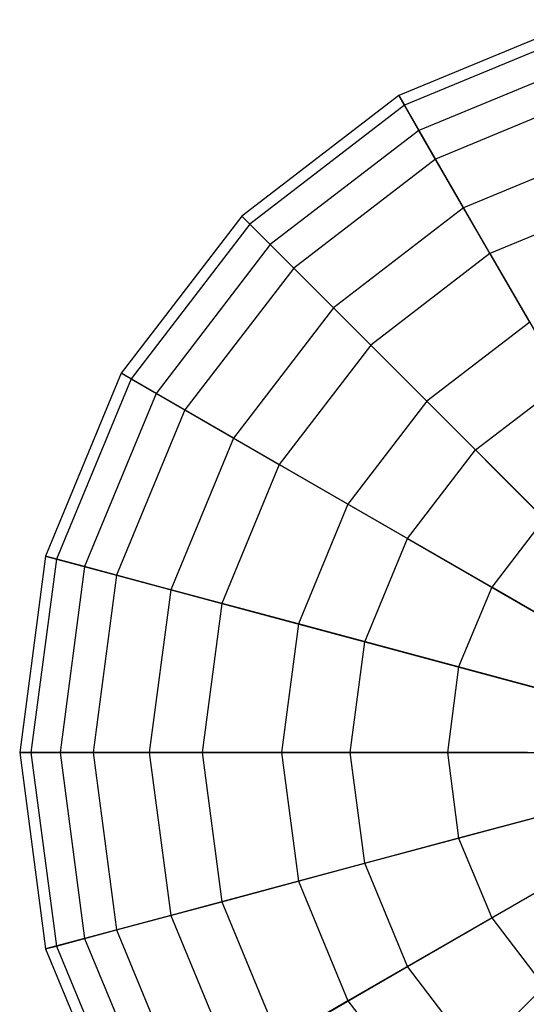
# Model space of a CAD drawing. Extents: x -38.6 to 39.4, y -37.8 to 40.2.
# Tile 21 of 49: x -17 to -14.8, y 22.9 to 27.1. Entities that reach past the tile are written whole.
import ezdxf

# ---------------------------------------------------------------- set-up
doc = ezdxf.new("R2010")
doc.units = 0
doc.header["$LTSCALE"] = 2.54
doc.layers.get('0').update_dxf_attribs({"color": 13, "linetype": 'CONTINUOUS'})

# ---------------------------------------------------------------- blocks, each defined once
blk = doc.blocks.new('GRUPUJ_1')
at = {"color": 0}
for p, q in [((23.9955, 64.9591, 12.8374), (23.2063, 64.6322, 12.8374)), ((23.9955, 64.9591, 12.8374), (23.2063, 64.6322, 12.8374)), ((24.0081, 64.9119, 11.9823), (23.2307, 64.5899, 11.9823)), ((24.0081, 64.9119, 11.9823), (23.2307, 64.5899, 11.9823)), ((24.0406, 64.7908, 13.676), (23.2934, 64.4813, 13.676)), ((24.0406, 64.7908, 13.676), (23.2934, 64.4813, 13.676)), ((23.2063, 64.6322, 12.8374), (22.5287, 64.1122, 12.8374)), ((23.2063, 64.6322, 12.8374), (22.5287, 64.1122, 12.8374)), ((23.2934, 64.4813, 13.676), (23.2063, 64.6322, 12.8374)), ((23.2934, 64.4813, 13.676), (23.2063, 64.6322, 12.8374)), ((23.2063, 64.6322, 12.8374), (23.2307, 64.5899, 11.9823)), ((23.2063, 64.6322, 12.8374), (23.2307, 64.5899, 11.9823)), ((24.0776, 64.6526, 11.1689), (23.365, 64.3574, 11.1689)), ((24.0776, 64.6526, 11.1689), (23.365, 64.3574, 11.1689)), ((23.2307, 64.5899, 11.9823), (22.5632, 64.0777, 11.9823)), ((23.2307, 64.5899, 11.9823), (22.5632, 64.0777, 11.9823)), ((23.2307, 64.5899, 11.9823), (23.365, 64.3574, 11.1689)), ((23.2307, 64.5899, 11.9823), (23.365, 64.3574, 11.1689)), ((23.2934, 64.4813, 13.676), (22.6518, 63.989, 13.676)), ((23.2934, 64.4813, 13.676), (22.6518, 63.989, 13.676)), ((23.4861, 64.1477, 14.441), (23.2934, 64.4813, 13.676)), ((23.4861, 64.1477, 14.441), (23.2934, 64.4813, 13.676)), ((24.1403, 64.4187, 14.441), (23.4861, 64.1477, 14.441)), ((24.1403, 64.4187, 14.441), (23.4861, 64.1477, 14.441)), ((23.365, 64.3574, 11.1689), (22.753, 63.8879, 11.1689)), ((23.365, 64.3574, 11.1689), (22.753, 63.8879, 11.1689)), ((23.365, 64.3574, 11.1689), (23.5999, 63.9506, 10.4527)), ((23.365, 64.3574, 11.1689), (23.5999, 63.9506, 10.4527)), ((24.1992, 64.1988, 10.4527), (23.5999, 63.9506, 10.4527)), ((24.1992, 64.1988, 10.4527), (23.5999, 63.9506, 10.4527)), ((23.4861, 64.1477, 14.441), (22.9243, 63.7166, 14.441)), ((23.4861, 64.1477, 14.441), (22.9243, 63.7166, 14.441)), ((23.7712, 63.6539, 15.0802), (23.4861, 64.1477, 14.441)), ((23.7712, 63.6539, 15.0802), (23.4861, 64.1477, 14.441)), ((22.5287, 64.1122, 12.8374), (22.0087, 63.4345, 12.8374)), ((22.5287, 64.1122, 12.8374), (22.0087, 63.4345, 12.8374)), ((22.5632, 64.0777, 11.9823), (22.0509, 63.4101, 11.9823)), ((22.5632, 64.0777, 11.9823), (22.0509, 63.4101, 11.9823)), ((22.6518, 63.989, 13.676), (22.5287, 64.1122, 12.8374)), ((22.6518, 63.989, 13.676), (22.5287, 64.1122, 12.8374)), ((22.5287, 64.1122, 12.8374), (22.5632, 64.0777, 11.9823)), ((22.5287, 64.1122, 12.8374), (22.5632, 64.0777, 11.9823)), ((22.5632, 64.0777, 11.9823), (22.753, 63.8879, 11.1689)), ((22.5632, 64.0777, 11.9823), (22.753, 63.8879, 11.1689)), ((22.6518, 63.989, 13.676), (22.1595, 63.3474, 13.676)), ((22.6518, 63.989, 13.676), (22.1595, 63.3474, 13.676)), ((22.9243, 63.7166, 14.441), (22.6518, 63.989, 13.676)), ((22.9243, 63.7166, 14.441), (22.6518, 63.989, 13.676)), ((23.5999, 63.9506, 10.4527), (23.0852, 63.5556, 10.4527)), ((23.5999, 63.9506, 10.4527), (23.0852, 63.5556, 10.4527)), ((23.5999, 63.9506, 10.4527), (23.9195, 63.397, 9.8826)), ((23.5999, 63.9506, 10.4527), (23.9195, 63.397, 9.8826)), ((22.753, 63.8879, 11.1689), (22.2834, 63.2759, 11.1689)), ((22.753, 63.8879, 11.1689), (22.2834, 63.2759, 11.1689)), ((22.753, 63.8879, 11.1689), (23.0852, 63.5556, 10.4527)), ((22.753, 63.8879, 11.1689), (23.0852, 63.5556, 10.4527)), ((22.9243, 63.7166, 14.441), (22.4932, 63.1548, 14.441)), ((22.9243, 63.7166, 14.441), (22.4932, 63.1548, 14.441)), ((23.3274, 63.3134, 15.0802), (22.9243, 63.7166, 14.441)), ((23.3274, 63.3134, 15.0802), (22.9243, 63.7166, 14.441)), ((23.7712, 63.6539, 15.0802), (23.3274, 63.3134, 15.0802)), ((23.7712, 63.6539, 15.0802), (23.3274, 63.3134, 15.0802)), ((23.0852, 63.5556, 10.4527), (22.6903, 63.041, 10.4527)), ((23.0852, 63.5556, 10.4527), (22.6903, 63.041, 10.4527)), ((23.0852, 63.5556, 10.4527), (23.5372, 63.1037, 9.8826)), ((23.0852, 63.5556, 10.4527), (23.5372, 63.1037, 9.8826)), ((22.0087, 63.4345, 12.8374), (21.6818, 62.6454, 12.8374)), ((22.0087, 63.4345, 12.8374), (21.6818, 62.6454, 12.8374)), ((22.0509, 63.4101, 11.9823), (21.7289, 62.6327, 11.9823)), ((22.0509, 63.4101, 11.9823), (21.7289, 62.6327, 11.9823)), ((22.0087, 63.4345, 12.8374), (22.0509, 63.4101, 11.9823)), ((22.1595, 63.3474, 13.676), (22.0087, 63.4345, 12.8374)), ((22.1595, 63.3474, 13.676), (22.0087, 63.4345, 12.8374)), ((22.0087, 63.4345, 12.8374), (22.0509, 63.4101, 11.9823)), ((22.0509, 63.4101, 11.9823), (22.2834, 63.2759, 11.1689)), ((22.0509, 63.4101, 11.9823), (22.2834, 63.2759, 11.1689)), ((23.5372, 63.1037, 9.8826), (23.9195, 63.397, 9.8826)), ((23.5372, 63.1037, 9.8826), (23.9195, 63.397, 9.8826)), ((22.1595, 63.3474, 13.676), (21.85, 62.6003, 13.676)), ((22.1595, 63.3474, 13.676), (21.85, 62.6003, 13.676)), ((22.4932, 63.1548, 14.441), (22.1595, 63.3474, 13.676)), ((22.4932, 63.1548, 14.441), (22.1595, 63.3474, 13.676)), ((23.3274, 63.3134, 15.0802), (22.987, 62.8697, 15.0802)), ((23.3274, 63.3134, 15.0802), (22.987, 62.8697, 15.0802)), ((23.8338, 62.807, 15.55), (23.3274, 63.3134, 15.0802)), ((23.8338, 62.807, 15.55), (23.3274, 63.3134, 15.0802)), ((22.2834, 63.2759, 11.1689), (21.9882, 62.5633, 11.1689)), ((22.2834, 63.2759, 11.1689), (21.9882, 62.5633, 11.1689)), ((22.2834, 63.2759, 11.1689), (22.6903, 63.041, 10.4527)), ((22.2834, 63.2759, 11.1689), (22.6903, 63.041, 10.4527)), ((22.4932, 63.1548, 14.441), (22.2222, 62.5006, 14.441)), ((22.4932, 63.1548, 14.441), (22.2222, 62.5006, 14.441)), ((22.987, 62.8697, 15.0802), (22.4932, 63.1548, 14.441)), ((22.987, 62.8697, 15.0802), (22.4932, 63.1548, 14.441)), ((23.2439, 62.7214, 9.8826), (23.5372, 63.1037, 9.8826)), ((23.2439, 62.7214, 9.8826), (23.5372, 63.1037, 9.8826)), ((23.5372, 63.1037, 9.8826), (24.0781, 62.5628, 9.4973)), ((23.5372, 63.1037, 9.8826), (24.0781, 62.5628, 9.4973)), ((22.6903, 63.041, 10.4527), (22.4421, 62.4416, 10.4527)), ((22.6903, 63.041, 10.4527), (22.4421, 62.4416, 10.4527)), ((22.6903, 63.041, 10.4527), (23.2439, 62.7214, 9.8826)), ((22.6903, 63.041, 10.4527), (23.2439, 62.7214, 9.8826)), ((22.987, 62.8697, 15.0802), (22.7729, 62.353, 15.0802)), ((22.987, 62.8697, 15.0802), (22.7729, 62.353, 15.0802)), ((23.6072, 62.5116, 15.55), (22.987, 62.8697, 15.0802)), ((23.6072, 62.5116, 15.55), (22.987, 62.8697, 15.0802)), ((23.8338, 62.807, 15.55), (23.6072, 62.5116, 15.55)), ((23.8338, 62.807, 15.55), (23.6072, 62.5116, 15.55)), ((23.0595, 62.2762, 9.8826), (23.2439, 62.7214, 9.8826)), ((23.0595, 62.2762, 9.8826), (23.2439, 62.7214, 9.8826)), ((23.2439, 62.7214, 9.8826), (23.9063, 62.3389, 9.4973)), ((23.2439, 62.7214, 9.8826), (23.9063, 62.3389, 9.4973)), ((21.6818, 62.6454, 12.8374), (21.5703, 61.7985, 12.8374)), ((21.6818, 62.6454, 12.8374), (21.5703, 61.7985, 12.8374)), ((21.6818, 62.6454, 12.8374), (21.7289, 62.6327, 11.9823)), ((21.85, 62.6003, 13.676), (21.6818, 62.6454, 12.8374)), ((21.85, 62.6003, 13.676), (21.6818, 62.6454, 12.8374)), ((21.6818, 62.6454, 12.8374), (21.7289, 62.6327, 11.9823)), ((21.7289, 62.6327, 11.9823), (21.6191, 61.7985, 11.9823)), ((21.7289, 62.6327, 11.9823), (21.6191, 61.7985, 11.9823)), ((21.7289, 62.6327, 11.9823), (21.9882, 62.5633, 11.1689)), ((21.7289, 62.6327, 11.9823), (21.9882, 62.5633, 11.1689)), ((21.85, 62.6003, 13.676), (21.7445, 61.7985, 13.676)), ((21.85, 62.6003, 13.676), (21.7445, 61.7985, 13.676)), ((22.2222, 62.5006, 14.441), (21.85, 62.6003, 13.676)), ((22.2222, 62.5006, 14.441), (21.85, 62.6003, 13.676)), ((21.9882, 62.5633, 11.1689), (21.8876, 61.7985, 11.1689)), ((21.9882, 62.5633, 11.1689), (21.8876, 61.7985, 11.1689)), ((21.9882, 62.5633, 11.1689), (22.4421, 62.4416, 10.4527)), ((21.9882, 62.5633, 11.1689), (22.4421, 62.4416, 10.4527)), ((23.6072, 62.5116, 15.55), (23.4647, 62.1676, 15.55)), ((23.6072, 62.5116, 15.55), (23.4647, 62.1676, 15.55)), ((24.3116, 62.1049, 15.8185), (23.6072, 62.5116, 15.55)), ((24.3116, 62.1049, 15.8185), (23.6072, 62.5116, 15.55)), ((22.2222, 62.5006, 14.441), (22.1298, 61.7985, 14.441)), ((22.2222, 62.5006, 14.441), (22.1298, 61.7985, 14.441)), ((22.7729, 62.353, 15.0802), (22.2222, 62.5006, 14.441)), ((22.7729, 62.353, 15.0802), (22.2222, 62.5006, 14.441)), ((22.4421, 62.4416, 10.4527), (22.3574, 61.7985, 10.4527)), ((22.4421, 62.4416, 10.4527), (22.3574, 61.7985, 10.4527)), ((22.4421, 62.4416, 10.4527), (23.0595, 62.2762, 9.8826)), ((22.4421, 62.4416, 10.4527), (23.0595, 62.2762, 9.8826)), ((22.7729, 62.353, 15.0802), (22.6999, 61.7985, 15.0802)), ((22.7729, 62.353, 15.0802), (22.6999, 61.7985, 15.0802)), ((23.4647, 62.1676, 15.55), (22.7729, 62.353, 15.0802)), ((23.4647, 62.1676, 15.55), (22.7729, 62.353, 15.0802)), ((22.9966, 61.7985, 9.8826), (23.0595, 62.2762, 9.8826)), ((22.9966, 61.7985, 9.8826), (23.0595, 62.2762, 9.8826)), ((23.0595, 62.2762, 9.8826), (23.7984, 62.0782, 9.4973)), ((23.0595, 62.2762, 9.8826), (23.7984, 62.0782, 9.4973)), ((23.4647, 62.1676, 15.55), (23.4161, 61.7985, 15.55)), ((23.4647, 62.1676, 15.55), (23.4161, 61.7985, 15.55)), ((24.2503, 61.9571, 15.8185), (23.4647, 62.1676, 15.55)), ((24.2503, 61.9571, 15.8185), (23.4647, 62.1676, 15.55)), ((21.5703, 61.7985, 12.8374), (21.7445, 61.7985, 13.676)), ((21.6191, 61.7985, 11.9823), (21.5703, 61.7985, 12.8374)), ((21.5703, 61.7985, 12.8374), (21.7445, 61.7985, 13.676)), ((21.5703, 61.7985, 12.8374), (21.6818, 60.9516, 12.8374)), ((21.6191, 61.7985, 11.9823), (21.5703, 61.7985, 12.8374)), ((21.5703, 61.7985, 12.8374), (21.6818, 60.9516, 12.8374)), ((21.8876, 61.7985, 11.1689), (21.6191, 61.7985, 11.9823)), ((21.8876, 61.7985, 11.1689), (21.6191, 61.7985, 11.9823)), ((21.6191, 61.7985, 11.9823), (21.7289, 60.9642, 11.9823)), ((21.6191, 61.7985, 11.9823), (21.7289, 60.9642, 11.9823)), ((21.7445, 61.7985, 13.676), (22.1298, 61.7985, 14.441)), ((21.7445, 61.7985, 13.676), (21.85, 60.9967, 13.676)), ((21.7445, 61.7985, 13.676), (22.1298, 61.7985, 14.441)), ((21.7445, 61.7985, 13.676), (21.85, 60.9967, 13.676)), ((22.3574, 61.7985, 10.4527), (21.8876, 61.7985, 11.1689)), ((22.3574, 61.7985, 10.4527), (21.8876, 61.7985, 11.1689)), ((21.8876, 61.7985, 11.1689), (21.9882, 61.0337, 11.1689)), ((21.8876, 61.7985, 11.1689), (21.9882, 61.0337, 11.1689)), ((22.1298, 61.7985, 14.441), (22.6999, 61.7985, 15.0802)), ((22.1298, 61.7985, 14.441), (22.2222, 61.0964, 14.441)), ((22.1298, 61.7985, 14.441), (22.6999, 61.7985, 15.0802)), ((22.1298, 61.7985, 14.441), (22.2222, 61.0964, 14.441)), ((22.9966, 61.7985, 9.8826), (22.3574, 61.7985, 10.4527)), ((22.3574, 61.7985, 10.4527), (22.4421, 61.1553, 10.4527)), ((22.9966, 61.7985, 9.8826), (22.3574, 61.7985, 10.4527)), ((22.3574, 61.7985, 10.4527), (22.4421, 61.1553, 10.4527)), ((22.6999, 61.7985, 15.0802), (23.4161, 61.7985, 15.55)), ((22.6999, 61.7985, 15.0802), (22.7729, 61.244, 15.0802)), ((22.6999, 61.7985, 15.0802), (23.4161, 61.7985, 15.55)), ((22.6999, 61.7985, 15.0802), (22.7729, 61.244, 15.0802)), ((23.7615, 61.7985, 9.4973), (22.9966, 61.7985, 9.8826)), ((23.0595, 61.3208, 9.8826), (22.9966, 61.7985, 9.8826)), ((23.7615, 61.7985, 9.4973), (22.9966, 61.7985, 9.8826)), ((23.0595, 61.3208, 9.8826), (22.9966, 61.7985, 9.8826)), ((23.4161, 61.7985, 15.55), (24.2295, 61.7985, 15.8185)), ((23.4161, 61.7985, 15.55), (24.2295, 61.7985, 15.8185)), ((23.4161, 61.7985, 15.55), (23.4647, 61.4293, 15.55)), ((23.4161, 61.7985, 15.55), (23.4647, 61.4293, 15.55)), ((24.2503, 61.6399, 15.8185), (23.4647, 61.4293, 15.55)), ((24.2503, 61.6399, 15.8185), (23.4647, 61.4293, 15.55)), ((23.0595, 61.3208, 9.8826), (23.7984, 61.5187, 9.4973)), ((23.0595, 61.3208, 9.8826), (23.7984, 61.5187, 9.4973)), ((24.3116, 61.492, 15.8185), (23.6072, 61.0853, 15.55)), ((24.3116, 61.492, 15.8185), (23.6072, 61.0853, 15.55)), ((23.4647, 61.4293, 15.55), (22.7729, 61.244, 15.0802)), ((23.4647, 61.4293, 15.55), (22.7729, 61.244, 15.0802)), ((23.4647, 61.4293, 15.55), (23.6072, 61.0853, 15.55)), ((23.4647, 61.4293, 15.55), (23.6072, 61.0853, 15.55)), ((22.4421, 61.1553, 10.4527), (23.0595, 61.3208, 9.8826)), ((22.4421, 61.1553, 10.4527), (23.0595, 61.3208, 9.8826)), ((23.2439, 60.8756, 9.8826), (23.0595, 61.3208, 9.8826)), ((23.2439, 60.8756, 9.8826), (23.0595, 61.3208, 9.8826)), ((22.7729, 61.244, 15.0802), (22.2222, 61.0964, 14.441)), ((22.7729, 61.244, 15.0802), (22.2222, 61.0964, 14.441)), ((22.7729, 61.244, 15.0802), (22.987, 60.7273, 15.0802)), ((22.7729, 61.244, 15.0802), (22.987, 60.7273, 15.0802)), ((23.2439, 60.8756, 9.8826), (23.9063, 61.2581, 9.4973)), ((23.2439, 60.8756, 9.8826), (23.9063, 61.2581, 9.4973)), ((21.9882, 61.0337, 11.1689), (22.4421, 61.1553, 10.4527)), ((21.9882, 61.0337, 11.1689), (22.4421, 61.1553, 10.4527)), ((22.4421, 61.1553, 10.4527), (22.6903, 60.556, 10.4527)), ((22.4421, 61.1553, 10.4527), (22.6903, 60.556, 10.4527)), ((22.2222, 61.0964, 14.441), (21.85, 60.9967, 13.676)), ((22.2222, 61.0964, 14.441), (21.85, 60.9967, 13.676)), ((22.2222, 61.0964, 14.441), (22.4932, 60.4422, 14.441)), ((22.2222, 61.0964, 14.441), (22.4932, 60.4422, 14.441)), ((23.6072, 61.0853, 15.55), (22.987, 60.7273, 15.0802)), ((23.6072, 61.0853, 15.55), (22.987, 60.7273, 15.0802)), ((23.6072, 61.0853, 15.55), (23.8338, 60.79, 15.55)), ((23.6072, 61.0853, 15.55), (23.8338, 60.79, 15.55)), ((21.7289, 60.9642, 11.9823), (21.9882, 61.0337, 11.1689)), ((21.7289, 60.9642, 11.9823), (21.9882, 61.0337, 11.1689)), ((21.9882, 61.0337, 11.1689), (22.2834, 60.3211, 11.1689)), ((21.9882, 61.0337, 11.1689), (22.2834, 60.3211, 11.1689)), ((23.5372, 60.4933, 9.8826), (24.0781, 61.0342, 9.4973)), ((23.5372, 60.4933, 9.8826), (24.0781, 61.0342, 9.4973)), ((21.85, 60.9967, 13.676), (21.6818, 60.9516, 12.8374)), ((21.85, 60.9967, 13.676), (21.6818, 60.9516, 12.8374)), ((21.85, 60.9967, 13.676), (22.1595, 60.2495, 13.676)), ((21.85, 60.9967, 13.676), (22.1595, 60.2495, 13.676)), ((21.6818, 60.9516, 12.8374), (21.7289, 60.9642, 11.9823)), ((21.6818, 60.9516, 12.8374), (21.7289, 60.9642, 11.9823)), ((21.6818, 60.9516, 12.8374), (22.0087, 60.1624, 12.8374)), ((21.6818, 60.9516, 12.8374), (22.0087, 60.1624, 12.8374)), ((21.7289, 60.9642, 11.9823), (22.0509, 60.1868, 11.9823)), ((21.7289, 60.9642, 11.9823), (22.0509, 60.1868, 11.9823)), ((22.6903, 60.556, 10.4527), (23.2439, 60.8756, 9.8826)), ((22.6903, 60.556, 10.4527), (23.2439, 60.8756, 9.8826)), ((23.5372, 60.4933, 9.8826), (23.2439, 60.8756, 9.8826)), ((23.5372, 60.4933, 9.8826), (23.2439, 60.8756, 9.8826)), ((22.987, 60.7273, 15.0802), (22.4932, 60.4422, 14.441)), ((22.987, 60.7273, 15.0802), (22.4932, 60.4422, 14.441)), ((22.987, 60.7273, 15.0802), (23.3274, 60.2836, 15.0802)), ((22.987, 60.7273, 15.0802), (23.3274, 60.2836, 15.0802))]:
    blk.add_line(p, q, dxfattribs=at)

msp = doc.modelspace()

# ---------------------------------------------------------------- block references
at = {"color": 0}
msp.add_blockref('GRUPUJ_1', (-38.6046, -37.8416, 0.1598), dxfattribs=at)

doc.saveas('drawing.dxf')
